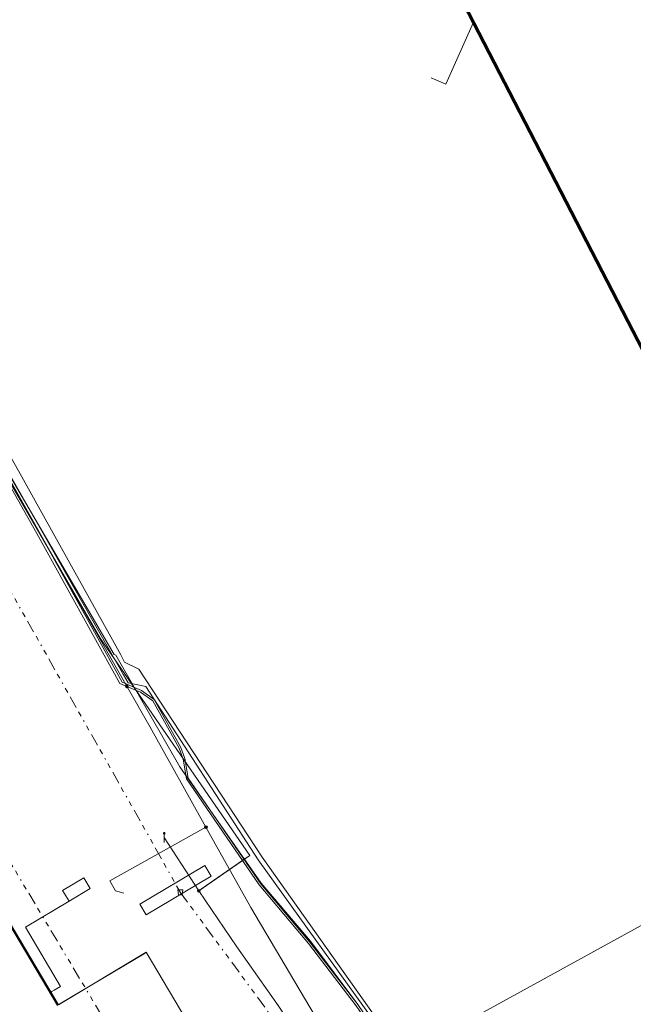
# Model space of a CAD drawing. Header units: metres. Extents: x 154975 to 155642, y 461260 to 461877.
# Tile 92 of 95: x 155509 to 155558, y 461528 to 461608. Entities that reach past the tile are written whole.
import ezdxf
from ezdxf.lldxf.tags import DXFTag

# ---------------------------------------------------------------- set-up
doc = ezdxf.new("R2010")
doc.units = ezdxf.units.M
doc.linetypes.add('RI-OVERIG-SO', pattern=[17, 5, -2, 2, -2, 0, -2, 2, -2])
for name, color, linetype, lineweight, true_color in [('B-WE-KL-DATA-G', 3, 'KL-DATA-SO', 18, 0x00ff00), ('B-WE-KL-DATA_DUCT-G', 3, 'Continuous', 18, 0x00ff00), ('B-WE-KL-DATA_HULPSTUK-S', 3, 'Continuous', 18, 0x00ff00), ('B-WE-KL-DATA_KABELBED-G', 3, 'Continuous', 18, 0x00ff00), ('B-WE-KL-ET_LS-G', 1, 'KL-LS-SO', 18, 0xff0000), ('B-WE-KL-ET_LS-S', 1, 'Continuous', 18, 0xff0000), ('B-WE-KL-ET_LS_HULPSTUK-S', 1, 'Continuous', 18, 0xff0000), ('B-WE-KL-ET_LS_KABELBED-G', 1, 'Continuous', 18, 0xff0000), ('B-WE-KL-ET_LS_MANTELBUIS-G', 1, 'Continuous', 18, 0xff0000), ('B-WE-KL-GAS_HD-G', 30, 'KL-GAS_HD-SO', 18, 0xff7f00), ('B-WE-KL-GAS_LD-G', 30, 'KL-GAS_LD-SO', 18, 0xff7f00), ('B-WE-KL-WATER-G', 5, 'KL-WATER-SO', 18, 0x0000ff), ('B-WE-KL-WATER_HULPSTUK-S', 5, 'Continuous', 18, 0x0000ff), ('B-WE-RI-VRIJVERVAL-G', 6, 'RI-OVERIG-SO', 18, 0xff00ff), ('B-WE-RI-VRIJVERVAL_HULPSTUK-S', 6, 'Continuous', 18, 0xff00ff)]:
    doc.layers.add(name, color=color, linetype=linetype, lineweight=lineweight, true_color=true_color)
doc.layers.add('B-WE-OG-INFO_ORIENTATIEPOLYGOON-GV', color=7, linetype='Continuous', lineweight=70)
doc.styles.add('NLCS-ISO', font='NLCS-ISO.ttf')
tags = doc.linetypes.add('KL-DATA-SO', pattern='A,4,-1,[101,NLCS.SHX,S=0.5,R=0,X=0,Y=0],-1,4,-1,["D",Standard,S=1,R=0,X=-0.25,Y=-0.5],-1.5', length=12.5).pattern_tags.tags
tags[18] = DXFTag(74, 10)
tags = doc.linetypes.add('KL-GAS_HD-SO', pattern='A,4,-1,[69,NLCS.SHX,S=0.5,R=0,X=0,Y=0],-1,4,-1,["H",Standard,S=1,R=0,X=0,Y=-0.5],-2', length=13).pattern_tags.tags
tags[18] = DXFTag(74, 10)
tags = doc.linetypes.add('KL-GAS_LD-SO', pattern='A,4,-1,[69,NLCS.SHX,S=0.5,R=0,X=0,Y=0],-1,4,-1,["L",Standard,S=1,R=0,X=0.25,Y=-0.5],-2', length=13).pattern_tags.tags
tags[18] = DXFTag(74, 10)
tags = doc.linetypes.add('KL-LS-SO', pattern='A,4,-1,[103,NLCS.SHX,S=0.75,R=0,X=0,Y=0],-1,4,-1,["L",Standard,S=1,R=0,X=0,Y=-0.5],-2', length=13).pattern_tags.tags
tags[18] = DXFTag(74, 10)
doc.linetypes.add('KL-WATER-SO', pattern='A,7,-0.5,[168,NLCS.SHX,S=0.75,R=0,X=0.75,Y=0],-2', length=9.5)

# ---------------------------------------------------------------- blocks, each defined once
blk = doc.blocks.new('SKL-WTB_HULP_MOF-SO')
at = {"linetype": 'ByBlock', "lineweight": 18}
h = blk.add_hatch(color=0, dxfattribs=at)
h.dxf.hatch_style = 1
h.paths.add_polyline_path([(-0.5625, 0, 1), (0.5625, 0, 1)])
at = {"color": 0, "linetype": 'ByBlock', "lineweight": 18}
blk.add_circle((0, 0), 0.5625, dxfattribs=at)
at = {"color": 0, "linetype": 'ByBlock', "lineweight": 18, "style": 'NLCS-ISO', "flags": 1}
for tag, p in [('TYPE', (1.5, 0)), ('OMSCHRIJVING', (1.5, -3)), ('LABEL', (1.5, -1.5))]:
    blk.add_attdef(tag, p, '', height=1, dxfattribs=at)
blk = doc.blocks.new('SKL-WTB_HULP_OVERIG-SO')
at = {"color": 0, "linetype": 'ByBlock', "lineweight": 18}
for points in [[(-0.14, 0.14), (0.14, -0.14)], [(0.14, 0.14), (-0.14, -0.14)]]:
    blk.add_lwpolyline(points, dxfattribs=at)
at = {"color": 0, "linetype": 'ByBlock', "lineweight": 18, "style": 'NLCS-ISO', "flags": 1}
for tag, p in [('TYPE', (1.5, 0)), ('OMSCHRIJVING', (1.5, -3)), ('LABEL', (1.5, -1.5))]:
    blk.add_attdef(tag, p, '', height=1, dxfattribs=at)
blk = doc.blocks.new('SRI-HULP_AFVOER_OPVANG-SO')
at = {"color": 0, "linetype": 'ByBlock', "lineweight": 18}
blk.add_lwpolyline([(-0.75, -1), (-1, 1), (1, 1), (0.75, -1)], close=True, dxfattribs=at)
at = {"color": 0, "linetype": 'ByBlock', "lineweight": 18, "style": 'NLCS-ISO', "flags": 1}
for tag, p in [('TYPE', (1.5, 0)), ('OMSCHRIJVING', (1.5, -3)), ('LABEL', (1.5, -1.5))]:
    blk.add_attdef(tag, p, '', height=1, dxfattribs=at)
blk = doc.blocks.new('SKL-ET_LS_MAST-SO')
for p, q in [((-0.05, 2.07), (0.05, 2.07)), ((-0.05, -2), (0.05, -2))]:
    blk.add_line(p, q)
for points in [[(-0.18, 1.76), (-0.22, 1.76), (-0.22, 1.84), (-0.18, 1.84), (-0.18, 1.79)], [(-0.18, 1.49), (-0.22, 1.49), (-0.22, 1.57), (-0.18, 1.57), (-0.18, 1.52)], [(-0.18, 1.79), (-0.05, 1.79)], [(-0.18, 1.76), (-0.05, 1.76)], [(-0.18, 1.52), (-0.05, 1.52)], [(-0.18, 1.49), (-0.05, 1.49)], [(-0.05, -2), (-0.05, 2.07)], [(0.05, -2), (0.05, 2.07)], [(0.18, 1.92), (0.05, 1.92)], [(0.18, 1.89), (0.05, 1.89)], [(0.18, 1.66), (0.05, 1.66)], [(0.18, 1.63), (0.05, 1.63)], [(0.18, 1.39), (0.05, 1.39)], [(0.18, 1.36), (0.05, 1.36)], [(0.18, 1.89), (0.22, 1.89), (0.22, 1.97), (0.18, 1.97), (0.18, 1.92)], [(0.18, 1.63), (0.22, 1.63), (0.22, 1.71), (0.18, 1.71), (0.18, 1.66)], [(0.18, 1.36), (0.22, 1.36), (0.22, 1.44), (0.18, 1.44), (0.18, 1.39)]]:
    blk.add_lwpolyline(points)

msp = doc.modelspace()

# ---------------------------------------------------------------- linework, layer by layer
at = {"layer": 'B-WE-KL-DATA-G', "ltscale": 0.2, "flags": 128}
for points in [[(155517.494, 461553.85), (155516.922, 461554.087), (155510.239, 461566.184), (155491.349, 461599.674), (155473.512, 461630.86), (155465.484, 461644.218), (155454.626, 461660.928), (155443.677, 461677.265), (155436.176, 461687.699), (155424.648, 461703.495), (155419.625, 461710.022), (155411.189, 461720.847), (155397.262, 461738.346), (155391.65, 461745.234), (155386.242, 461751.233), (155384.093, 461753.774), (155381.046, 461757.557), (155358.592, 461781.944), (155345.115, 461794.973), (155335.095, 461804.718), (155327.595, 461812.348), (155320.567, 461819.387), (155300.175, 461839.454), (155290.045, 461849.89)], [(155466.837, 461642.355), (155473.684, 461630.962), (155491.523, 461599.772), (155510.413, 461566.282), (155517.101, 461554.175), (155518.672, 461553.524), (155519.702, 461552.777), (155521.848, 461548.922), (155522.178, 461548.026), (155522.442, 461546.446), (155528.29, 461537.922), (155532.249, 461533.205), (155536.115, 461528.18), (155539.889, 461522.639), (155542.956, 461517.729), (155545.253, 461513.869), (155547.545, 461509.341), (155550.223, 461503.323), (155552.805, 461499.779), (155554.105, 461498.363), (155555.407, 461497.611), (155558.372, 461497.53), (155563.28, 461497.319), (155567.409, 461496.831), (155570.832, 461496.026), (155575.536, 461494.164), (155581.545, 461490.393), (155606.256, 461472.521), (155609.311, 461470.23), (155615.645, 461463.921), (155616.247, 461463.35)], [(155616.409, 461462.989), (155615.54, 461463.813), (155609.213, 461470.116), (155606.167, 461472.4), (155581.461, 461490.269), (155575.468, 461494.03), (155570.787, 461495.882), (155567.383, 461496.683), (155563.268, 461497.169), (155558.367, 461497.38), (155555.365, 461497.462), (155554.01, 461498.245), (155552.689, 461499.684), (155550.092, 461503.247), (155547.409, 461509.277), (155545.121, 461513.797), (155542.828, 461517.651), (155539.763, 461522.557), (155535.993, 461528.092), (155532.132, 461533.111), (155528.17, 461537.831), (155522.3, 461546.388), (155522.032, 461547.987), (155521.711, 461548.859), (155519.587, 461552.675), (155518.598, 461553.392), (155517.494, 461553.85)]]:
    msp.add_lwpolyline(points, dxfattribs=at)
at = {"layer": 'B-WE-KL-DATA_DUCT-G', "ltscale": 0.2, "flags": 128}
for points in [[(155516.802, 461555.994), (155516.592, 461556.359), (155516.465, 461556.417), (155500, 461584.562), (155482.751, 461615.111), (155473.611, 461631.018), (155465.297, 461644.55), (155457.961, 461656.184), (155449.082, 461669.571), (155422.629, 461706.372), (155414.346, 461717.125)], [(155516.802, 461555.994), (155516.592, 461556.359), (155516.465, 461556.417), (155500, 461584.562), (155482.751, 461615.111), (155473.611, 461631.018), (155465.297, 461644.55), (155457.961, 461656.184), (155449.082, 461669.571), (155422.629, 461706.372), (155414.346, 461717.125)], [(155516.802, 461555.994), (155521.775, 461547.351), (155528.309, 461537.972), (155532.312, 461533.285), (155536.129, 461528.193), (155539.922, 461522.629), (155542.998, 461517.711), (155545.277, 461513.876), (155549.473, 461505.398), (155550.275, 461503.333), (155554.134, 461498.309), (155555.396, 461497.629), (155563.289, 461497.281), (155567.383, 461496.85), (155570.862, 461496.04), (155575.489, 461494.175), (155581.637, 461490.325), (155609.311, 461470.252), (155615.658, 461463.89), (155616.263, 461463.315)], [(155516.802, 461555.994), (155521.775, 461547.351), (155528.309, 461537.972), (155532.312, 461533.285), (155536.129, 461528.193), (155539.922, 461522.629), (155542.998, 461517.711), (155545.277, 461513.876), (155549.473, 461505.398), (155550.275, 461503.333), (155554.134, 461498.309), (155555.396, 461497.629), (155563.289, 461497.281), (155567.383, 461496.85), (155570.862, 461496.04), (155575.489, 461494.175), (155581.637, 461490.325), (155609.311, 461470.252), (155615.658, 461463.89), (155616.263, 461463.315)]]:
    msp.add_lwpolyline(points, dxfattribs=at)
at = {"layer": 'B-WE-KL-DATA_KABELBED-G', "ltscale": 0.2, "flags": 128}
for points in [[(155516.802, 461555.994), (155516.592, 461556.359), (155516.465, 461556.417), (155500, 461584.562), (155482.751, 461615.111), (155473.611, 461631.018), (155465.297, 461644.55)], [(155516.802, 461555.994), (155521.775, 461547.351), (155528.309, 461537.972), (155532.312, 461533.285), (155536.129, 461528.193), (155539.922, 461522.629), (155542.998, 461517.711), (155545.277, 461513.876), (155549.473, 461505.398), (155550.275, 461503.333), (155554.134, 461498.309), (155555.396, 461497.629), (155563.289, 461497.281), (155567.383, 461496.85), (155570.862, 461496.04), (155575.489, 461494.175), (155581.637, 461490.325), (155609.311, 461470.252), (155615.658, 461463.89), (155616.263, 461463.315)]]:
    msp.add_lwpolyline(points, dxfattribs=at)
at = {"layer": 'B-WE-KL-ET_LS-G', "ltscale": 0.2, "flags": 128}
for points in [[(155537.947, 461498.873), (155536.057, 461503.281), (155534.627, 461506.203), (155532.019, 461510.782), (155522.719, 461526.194), (155519.047, 461532.399), (155511.975, 461528.16), (155490.392, 461564.537), (155482.543, 461577.323), (155465.112, 461606.639), (155444.962, 461634.574), (155428.989, 461659.599), (155417.86, 461676.008), (155401.963, 461698.154), (155385.677, 461719.454), (155379.386, 461726.044), (155369.049, 461736.928), (155352.967, 461754.012), (155343.797, 461763.884), (155334.425, 461773.906), (155321.502, 461787.535), (155299.07, 461810.416), (155290.375, 461818.658), (155285.569, 461824.072), (155281.038, 461828.456), (155281.585, 461830.71), (155277.939, 461834.238), (155275.895, 461833.677), (155270.863, 461838.104), (155272.573, 461839.394), (155274.193, 461840.795), (155275.715, 461842.303), (155277.132, 461843.909), (155278.438, 461845.607), (155279.627, 461847.389), (155280.694, 461849.247), (155281.633, 461851.173), (155278.778, 461853.654)], [(155422.692, 461697.598), (155430.37, 461686.886), (155436.002, 461678.977), (155444.46, 461666.829), (155468.261, 461629.349), (155474.665, 461618.537), (155479.981, 461609.297), (155499.706, 461574.496), (155503.662, 461576.736), (155504.157, 461577.013), (155506.264, 461573.351), (155515.346, 461557.742), (155527.395, 461540.217), (155523.296, 461537.357), (155526.357, 461532.843), (155529.703, 461528.097), (155539.281, 461513.547), (155540.338, 461511.672), (155541.341, 461509.777), (155542.271, 461507.901), (155543.179, 461506.102), (155545.621, 461500.57), (155545.988, 461499.727), (155546.412, 461498.911), (155546.89, 461498.126), (155547.421, 461497.375), (155548.001, 461496.662), (155548.629, 461495.99), (155549.301, 461495.362), (155550.014, 461494.782), (155550.765, 461494.251), (155551.55, 461493.773), (155552.366, 461493.35), (155553.209, 461492.982), (155554.075, 461492.674), (155554.96, 461492.424), (155555.86, 461492.236), (155556.771, 461492.109), (155557.688, 461492.045), (155558.607, 461492.043), (155560.487, 461492.103), (155562.383, 461492.096), (155564.274, 461491.953), (155566.15, 461491.676), (155568.001, 461491.265), (155569.818, 461490.722), (155571.592, 461490.051), (155573.313, 461489.255), (155574.973, 461488.338), (155576.563, 461487.305), (155593.407, 461475.466), (155594.994, 461474.486), (155601.53, 461469.094), (155605.532, 461466.14), (155609.642, 461463.291), (155605.165, 461455.039), (155585.597, 461465.656), (155578.328, 461470.76), (155558.598, 461482.723), (155554.329, 461482.223), (155555.936, 461481.872), (155556.813, 461476.913), (155557.127, 461475.436), (155557.789, 461472.701), (155550.669, 461463.204), (155550.076, 461463.271), (155549.029, 461463.411), (155542.698, 461464.403)], [(155542.038, 461602.941), (155543.227, 461602.416), (155545.439, 461607.426)], [(155502.473, 461580.377), (155512.274, 461563.015), (155519.381, 461550.553), (155523.87, 461542.499)], [(155523.87, 461542.499), (155516.113, 461538.174), (155516.574, 461537.346), (155517.236, 461537.179)], [(155523.87, 461542.499), (155527.489, 461536.007), (155535.026, 461523.283), (155536.153, 461521.619)], [(155523.296, 461537.357), (155520.497, 461541.664)]]:
    msp.add_lwpolyline(points, dxfattribs=at)
at = {"layer": 'B-WE-KL-ET_LS_KABELBED-G', "ltscale": 0.2, "flags": 128}
for points in [[(155506.516, 461537.912), (155506.362, 461537.824), (155506.303, 461537.772), (155506.268, 461537.702), (155506.263, 461537.623), (155506.289, 461537.548), (155511.889, 461528.109)], [(155514.023, 461538.413), (155512.311, 461537.378), (155512.829, 461536.522), (155514.54, 461537.557), (155514.028, 461538.404)], [(155511.622, 461529.344), (155512.126, 461529.644), (155509.314, 461534.436), (155512.829, 461536.522)], [(155511.622, 461529.344), (155511.449, 461529.241), (155511.391, 461529.189), (155511.358, 461529.119), (155511.353, 461529.041), (155511.379, 461528.967)]]:
    msp.add_lwpolyline(points, dxfattribs=at)
at = {"layer": 'B-WE-KL-ET_LS_MANTELBUIS-G', "ltscale": 0.2, "flags": 128}
for points in [[(155527.2, 461540.081), (155523.51, 461537.506)], [(155519.044, 461535.433), (155524.279, 461538.55), (155523.767, 461539.41), (155518.532, 461536.293), (155519.044, 461535.433)], [(155518.97, 461532.323), (155512.095, 461528.232)]]:
    msp.add_lwpolyline(points, dxfattribs=at)
at = {"layer": 'B-WE-KL-GAS_HD-G', "ltscale": 0.2, "flags": 128}
msp.add_lwpolyline([(155546.267, 461527.582), (155560.588, 461535.44), (155582.482, 461535.73)], dxfattribs=at)
at = {"layer": 'B-WE-KL-GAS_LD-G', "ltscale": 0.2, "flags": 128}
for points in [[(155409.393, 461725.011), (155412.437, 461721.49), (155416.015, 461716.89), (155422.68, 461708.43), (155429.767, 461698.824), (155438.289, 461686.62), (155446.633, 461674.91), (155457.12, 461659.161), (155464.414, 461647.847), (155471.825, 461635.687), (155480.453, 461621.034), (155494.405, 461596.61), (155501.52, 461583.637), (155507.574, 461573.366), (155517.015, 461556.402)], [(155517.015, 461556.402), (155517.308, 461555.799), (155518.45, 461555.239), (155528.394, 461540.082), (155538.858, 461525.321), (155546.76, 461512.374), (155550.362, 461503.388), (155554.99, 461498.181), (155564.481, 461497.886), (155571.56, 461496.511), (155575.967, 461494.646), (155580.24, 461492.137), (155592.338, 461483.61), (155597.421, 461479.109), (155598.597, 461478.199)]]:
    msp.add_lwpolyline(points, dxfattribs=at)
at = {"layer": 'B-WE-KL-WATER-G', "ltscale": 0.2, "flags": 128}
for points in [[(155411.219, 461721.688), (155431.311, 461695.237), (155439.871, 461683.141), (155453.263, 461663.797), (155462.855, 461649.039), (155470.398, 461636.823), (155478.356, 461623.161), (155517.226, 461554.783)], [(155615.707, 461464.557), (155615.151, 461465.079), (155610.238, 461470.165), (155607.464, 461472.601), (155600.498, 461477.517), (155592.062, 461483.497), (155583.227, 461489.692), (155580.092, 461491.873), (155575.823, 461494.437), (155571.503, 461496.218), (155564.445, 461497.676), (155554.722, 461497.866), (155550.095, 461503.178), (155546.558, 461512.265), (155538.633, 461525.138), (155528.078, 461539.858), (155519.018, 461553.829), (155517.595, 461554.144), (155517.226, 461554.783)]]:
    msp.add_lwpolyline(points, dxfattribs=at)
at = {"layer": 'B-WE-OG-INFO_ORIENTATIEPOLYGOON-GV', "ltscale": 0.2, "flags": 128}
msp.add_lwpolyline([(154979.954, 461769.009), (154975.026, 461742.727), (154981.597, 461683.593), (155016.092, 461571.895), (155037.446, 461470.052), (155080.154, 461341.928), (155088.367, 461282.793), (155132.718, 461259.797), (155173.784, 461264.724), (155641.931, 461405.99), (155592.652, 461516.045), (155541.731, 461614.603), (155441.531, 461736.157), (155407.036, 461800.219), (155362.685, 461877.422)], close=True, dxfattribs=at)
at = {"layer": 'B-WE-RI-VRIJVERVAL-G', "ltscale": 0.2, "flags": 128}
for points in [[(155497.45, 461580.46), (155521.8, 461537.24)], [(155497.01, 461558.19), (155516.17, 461526.12)], [(155521.8, 461537.24), (155556.09, 461490.56)]]:
    msp.add_lwpolyline(points, dxfattribs=at)

# ---------------------------------------------------------------- block references
at = {"layer": 'B-WE-KL-DATA_HULPSTUK-S', "xscale": 0.2, "yscale": 0.2, "zscale": 0.2}
msp.add_blockref('SKL-WTB_HULP_MOF-SO', (155517.494, 461553.85), dxfattribs=at)
at = {"layer": 'B-WE-KL-ET_LS-S', "xscale": 0.2, "yscale": 0.2, "zscale": 0.2}
msp.add_blockref('SKL-ET_LS_MAST-SO', (155520.497, 461541.664), dxfattribs=at)
at = {"layer": 'B-WE-KL-ET_LS_HULPSTUK-S', "xscale": 0.2, "yscale": 0.2, "zscale": 0.2}
for p in [(155523.87, 461542.499), (155523.295, 461537.354)]:
    msp.add_blockref('SKL-WTB_HULP_MOF-SO', p, dxfattribs=at)
at = {"layer": 'B-WE-KL-WATER_HULPSTUK-S', "xscale": 0.2, "yscale": 0.2, "zscale": 0.2}
msp.add_blockref('SKL-WTB_HULP_OVERIG-SO', (155517.226, 461554.783), dxfattribs=at)
at = {"layer": 'B-WE-RI-VRIJVERVAL_HULPSTUK-S', "xscale": 0.2, "yscale": 0.2, "zscale": 0.2}
msp.add_blockref('SRI-HULP_AFVOER_OPVANG-SO', (155521.8, 461537.24), dxfattribs=at)

doc.saveas('drawing.dxf')
